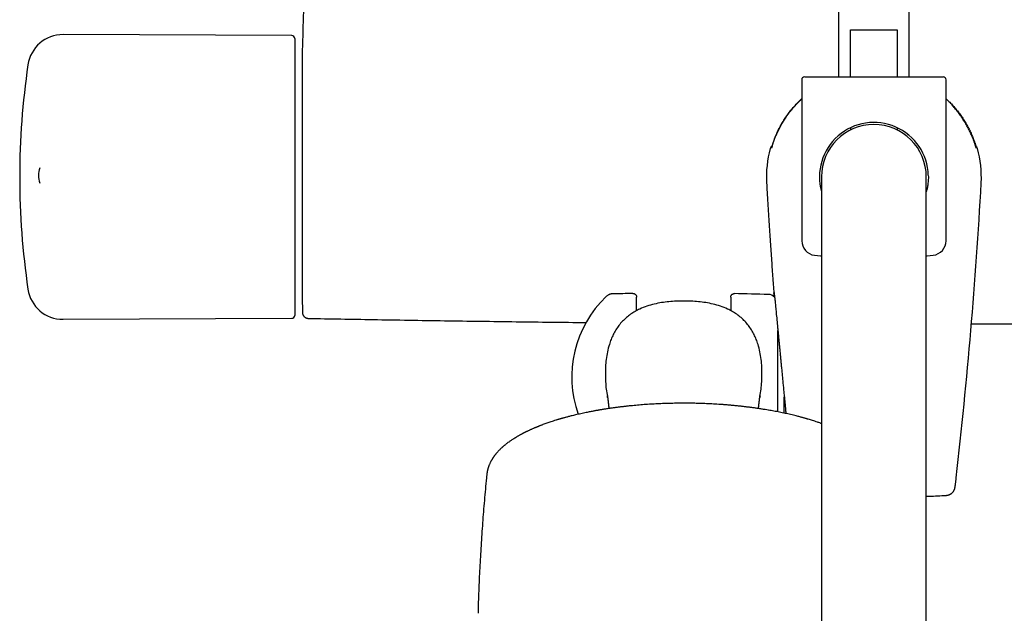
# Model space of a CAD drawing. Header units: millimetres. Extents: x 8 to 1577, y 12 to 2534.
# Tile 6 of 66: x 657 to 824, y 1139 to 1240. Entities that reach past the tile are written whole.
import ezdxf

# ---------------------------------------------------------------- set-up
doc = ezdxf.new("R2010")
doc.units = ezdxf.units.MM

msp = doc.modelspace()

# ---------------------------------------------------------------- linework, layer by layer
at = {"color": 7, "linetype": 'Continuous', "lineweight": 30}
for p, q in [((796.1, 1268.85), (796.1, 1230.15)), ((808.1, 1230.15), (808.1, 1268.85)), ((798.13, 1238.15), (806.07, 1238.15)), ((798.13, 1230.15), (798.13, 1238.15)), ((806.07, 1238.15), (806.07, 1230.15)), ((703.24, 1237.15), (664.4, 1237.32)), ((703.74, 1236.65), (703.74, 1213.35)), ((705.03, 1234.65), (705.03, 1191.65)), ((789.85, 1229.65), (789.85, 1202.33)), ((790.35, 1230.15), (813.85, 1230.15)), ((796.04, 1230.15), (796.1, 1230.17)), ((796.09, 1230.15), (796.1, 1230.15)), ((808.1, 1230.17), (808.14, 1230.15)), ((808.11, 1230.15), (808.1, 1230.15)), ((814.35, 1202.33), (814.35, 1229.65)), ((798.1, 1221.49), (798.1, 1221.1)), ((806.1, 1221.1), (806.1, 1221.49)), ((784.5, 1217.98), (784.5, 1217.98)), ((819.46, 1218.28), (819.45, 1218.32)), ((819.7, 1217.98), (819.7, 1217.98)), ((703.74, 1213.35), (703.74, 1189.65)), ((793.2, 1213.15), (793.2, 1183.15)), ((811, 1183.15), (811, 1213.15)), ((783.89, 1212.13), (783.9, 1212.13)), ((761.8, 1190.44), (761.8, 1192.76)), ((777.8, 1192.74), (777.8, 1190.44)), ((664.4, 1188.98), (703.24, 1189.15)), ((785.8, 1173.26), (785.8, 1187.09)), ((793.2, 1183.15), (793.2, 893.15)), ((811, 893.15), (811, 1183.15)), ((756.88, 1175.77), (756.9, 1175.69)), ((782.7, 1175.69), (782.72, 1175.78)), ((786.77, 1177.02), (786.8, 1176.64)), ((786.8, 1176.64), (786.81, 1176.57)), ((786.81, 1176.57), (786.87, 1175.99)), ((786.87, 1175.9), (786.87, 1175.78)), ((786.87, 1173.04), (786.87, 1175.74)), ((755.47, 1173.57), (755.41, 1173.56)), ((784.19, 1173.56), (784.17, 1173.56))]:
    msp.add_line(p, q, dxfattribs=at)
at = {"color": 7, "linetype": 'Continuous', "lineweight": 30, "flags": 128}
for points in [[(792.03, 1199.85), (793.04, 1199.73), (793.2, 1199.71)], [(811, 1199.71), (811.16, 1199.73), (812.16, 1199.85)]]:
    msp.add_lwpolyline(points, dxfattribs=at)
at = {"color": 7, "linetype": 'Continuous', "lineweight": 30}
for centre, radius, start, end in [((1504.74, 1213.15), 800, 177.52336, 178.45961), ((664.38, 1231.32), 6, 89.75, 171.5732), ((703.24, 1236.65), 0.5, 0, 89.75), ((705.23, 1234.65), 0.2, 178.4596, 180), ((787.04, 1213.15), 130, 171.5732, 188.4268), ((790.35, 1229.65), 0.5, 90, 180), ((813.85, 1229.65), 0.5, 0, 90), ((802.1, 1213.15), 9.25, 1.6911, 195.7513), ((802.1, 1213.15), 8.9, 0, 180), ((802.1, 1213.15), 18.25, 164.6448, 183.2074), ((784.98, 1217.85), 0.5, 112.3952, 164.6113), ((819.22, 1217.85), 0.5, 15.382, 67.7194), ((802.1, 1213.15), 18.25, 356.7926, 15.3552), ((664.24, 1213.36), 4, 160.7062, 198.1043), ((-62.85, 1261.62), 884.56, 353.53807, 356.79257), ((792.35, 1202.33), 2.5, 180, 262.7727), ((811.85, 1202.33), 2.5, 277.2273, 0), ((664.38, 1194.98), 6, 188.4268, 270.25), ((769.8, 1179.15), 19, 133.8657, 199.3624), ((769.07, 693.42), 500, 90.903, 91.3024), ((769.07, 693.42), 500, 88.2697, 88.9295), ((784.12, 1191.6), 1.6, 45.3164, 88.2697), ((705.23, 1191.65), 0.2, 180, 181.5404), ((1504.74, 1213.15), 800, 181.54039, 181.6478), ((703.24, 1189.65), 0.5, 270.25, 0)]:
    msp.add_arc(centre, radius, start, end, dxfattribs=at)
for points, knots in [([(785.22, 1219.65), (785.28, 1219.8), (785.4, 1220.1), (785.65, 1220.68), (785.99, 1221.39), (786.44, 1222.2), (786.91, 1222.96), (787.38, 1223.66), (787.88, 1224.31), (788.39, 1224.92), (788.88, 1225.47), (789.36, 1225.96), (789.67, 1226.26), (789.84, 1226.41), (789.85, 1226.42)], [0, 0, 0, 0, 0.058667, 0.117334, 0.231492, 0.34565, 0.45097, 0.556289, 0.652673, 0.749057, 0.842387, 0.918611, 0.994857, 1, 1, 1, 1]), ([(785.47, 1220.14), (785.57, 1220.37), (785.77, 1220.83), (786.11, 1221.5), (786.47, 1222.16), (786.86, 1222.81), (787.28, 1223.45), (787.73, 1224.07), (788.21, 1224.67), (788.69, 1225.22), (789.16, 1225.72), (789.53, 1226.09), (789.77, 1226.31), (789.85, 1226.38)], [0, 0, 0, 0, 0.097522, 0.195546, 0.29357, 0.392543, 0.491517, 0.591456, 0.691394, 0.791859, 0.874911, 0.95799, 1, 1, 1, 1]), ([(814.35, 1226.42), (814.47, 1226.31), (814.78, 1226.03), (815.26, 1225.54), (815.78, 1224.96), (816.28, 1224.36), (816.75, 1223.75), (817.19, 1223.11), (817.6, 1222.46), (817.99, 1221.78), (818.35, 1221.09), (818.69, 1220.38), (818.88, 1219.89), (818.98, 1219.65)], [0, 0, 0, 0, 0.0567956, 0.1516561, 0.2470437, 0.3397536, 0.4329509, 0.5261485, 0.6202625, 0.7143766, 0.809417, 0.9044576, 1, 1, 1, 1]), ([(818.73, 1220.14), (818.63, 1220.37), (818.43, 1220.83), (818.09, 1221.5), (817.73, 1222.16), (817.34, 1222.81), (816.91, 1223.45), (816.46, 1224.07), (815.98, 1224.67), (815.51, 1225.22), (815.04, 1225.72), (814.66, 1226.09), (814.43, 1226.31), (814.35, 1226.38)], [0, 0, 0, 0, 0.097522, 0.195546, 0.29357, 0.392543, 0.491517, 0.591456, 0.691394, 0.791859, 0.874911, 0.95799, 1, 1, 1, 1]), ([(785.22, 1219.65), (785.19, 1219.57), (785.13, 1219.41), (785.04, 1219.18), (784.96, 1218.96), (784.89, 1218.76), (784.83, 1218.57), (784.78, 1218.42), (784.76, 1218.35), (784.75, 1218.32)], [0, 0, 0, 0, 0.15105, 0.302527, 0.453524, 0.603655, 0.754276, 0.904344, 1, 1, 1, 1]), ([(784.85, 1218.49), (784.86, 1218.52), (784.89, 1218.6), (784.94, 1218.76), (785.01, 1218.94), (785.08, 1219.15), (785.16, 1219.37), (785.25, 1219.61), (785.36, 1219.86), (785.43, 1220.05), (785.47, 1220.14)], [0, 0, 0, 0, 0.077937, 0.199118, 0.319966, 0.44672, 0.573843, 0.700636, 0.850311, 1, 1, 1, 1]), ([(819.35, 1218.48), (819.33, 1218.52), (819.31, 1218.6), (819.25, 1218.76), (819.19, 1218.94), (819.12, 1219.15), (819.04, 1219.37), (818.94, 1219.61), (818.84, 1219.86), (818.77, 1220.05), (818.73, 1220.14)], [0, 0, 0, 0, 0.079324, 0.200322, 0.320989, 0.447552, 0.574484, 0.701086, 0.850536, 1, 1, 1, 1]), ([(818.98, 1219.65), (819.01, 1219.57), (819.07, 1219.41), (819.16, 1219.18), (819.24, 1218.96), (819.31, 1218.76), (819.37, 1218.57), (819.42, 1218.42), (819.44, 1218.34), (819.45, 1218.31)], [0, 0, 0, 0, 0.1505679, 0.3015613, 0.4520767, 0.6017283, 0.7518693, 0.9014577, 1, 1, 1, 1]), ([(784.86, 1218.49), (784.85, 1218.48), (784.84, 1218.43), (784.81, 1218.36), (784.79, 1218.28), (784.76, 1218.21), (784.75, 1218.16), (784.73, 1218.12), (784.72, 1218.09), (784.71, 1218.07), (784.71, 1218.06), (784.71, 1218.06), (784.71, 1218.06)], [0, 0, 0, 0, 0.058027, 0.192193, 0.325449, 0.456897, 0.585403, 0.696711, 0.795516, 0.891197, 0.971899, 1, 1, 1, 1]), ([(784.75, 1218.33), (784.75, 1218.31), (784.74, 1218.3), (784.74, 1218.28), (784.73, 1218.28)], [0, 0, 0, 0, 0.6606186, 1, 1, 1, 1]), ([(819.49, 1218.06), (819.49, 1218.06), (819.49, 1218.06), (819.48, 1218.07), (819.48, 1218.09), (819.47, 1218.11), (819.45, 1218.16), (819.44, 1218.21), (819.42, 1218.27), (819.39, 1218.35), (819.37, 1218.42), (819.35, 1218.47), (819.34, 1218.49)], [0, 0, 0, 0, 0.036144, 0.110782, 0.200785, 0.301883, 0.411298, 0.529931, 0.65483, 0.784012, 0.91604, 1, 1, 1, 1]), ([(811.34, 1213.42), (811.35, 1213.27), (811.35, 1212.96), (811.33, 1212.52), (811.29, 1212.12), (811.25, 1211.75), (811.17, 1211.33), (811.09, 1210.96), (811.02, 1210.71), (811, 1210.64)], [0, 0, 0, 0, 0.163557, 0.328086, 0.459037, 0.590106, 0.721076, 0.92029, 1, 1, 1, 1]), ([(783.88, 1212.13), (783.91, 1211.6), (783.97, 1210.46), (784.07, 1208.7), (784.19, 1206.89), (784.3, 1205.13), (784.41, 1203.41), (784.52, 1201.76), (784.63, 1200.15), (784.74, 1198.59), (784.85, 1197.07), (784.96, 1195.58), (785.07, 1194.15), (785.14, 1193.23), (785.17, 1192.79)], [0, 0, 0, 0, 0.081732, 0.177758, 0.271452, 0.362814, 0.451845, 0.537016, 0.619938, 0.700612, 0.779037, 0.856745, 0.932112, 1, 1, 1, 1]), ([(757.71, 1193.3), (757.66, 1193.29), (757.56, 1193.29), (757.43, 1193.27), (757.33, 1193.24), (757.25, 1193.22), (757.17, 1193.19), (757.07, 1193.15), (756.94, 1193.08), (756.79, 1192.99), (756.69, 1192.9), (756.63, 1192.85)], [0, 0, 0, 0, 0.127121, 0.236127, 0.326094, 0.396486, 0.452037, 0.543474, 0.666056, 0.81889, 1, 1, 1, 1]), ([(761.19, 1193.36), (761.2, 1193.36), (761.25, 1193.36), (761.33, 1193.35), (761.43, 1193.32), (761.52, 1193.27), (761.6, 1193.21), (761.67, 1193.14), (761.73, 1193.06), (761.77, 1192.96), (761.79, 1192.86), (761.8, 1192.8), (761.8, 1192.76)], [0, 0, 0, 0, 0.028109, 0.14952, 0.254326, 0.36217, 0.466961, 0.57479, 0.679573, 0.787394, 0.892178, 1, 1, 1, 1]), ([(777.8, 1192.74), (777.8, 1192.77), (777.8, 1192.84), (777.83, 1192.94), (777.87, 1193.03), (777.93, 1193.11), (778, 1193.19), (778.08, 1193.25), (778.17, 1193.29), (778.27, 1193.33), (778.35, 1193.34), (778.4, 1193.34), (778.41, 1193.34)], [0, 0, 0, 0, 0.104591, 0.212216, 0.316807, 0.424431, 0.52903, 0.636661, 0.741274, 0.84892, 0.971943, 1, 1, 1, 1]), ([(785.18, 1192.79), (785.17, 1192.83), (785.16, 1192.95), (785.15, 1193.12), (785.14, 1193.31), (785.13, 1193.42), (785.13, 1193.45), (785.13, 1193.45)], [0, 0, 0, 0, 0.1046626, 0.399741, 0.6951143, 0.9915925, 1, 1, 1, 1]), ([(785.14, 1193.53), (785.14, 1193.53), (785.14, 1193.53), (785.15, 1193.52), (785.15, 1193.5), (785.15, 1193.47), (785.16, 1193.43), (785.17, 1193.38), (785.17, 1193.31), (785.18, 1193.23), (785.19, 1193.14), (785.21, 1193.03), (785.21, 1192.95), (785.22, 1192.9), (785.22, 1192.9)], [0, 0, 0, 0, 0.027089, 0.088547, 0.162351, 0.248438, 0.343581, 0.44474, 0.549577, 0.656587, 0.76484, 0.873746, 0.982903, 1, 1, 1, 1]), ([(785.22, 1192.91), (785.23, 1192.85), (785.24, 1192.71), (785.27, 1192.44), (785.31, 1192.1), (785.34, 1191.72), (785.39, 1191.3), (785.43, 1190.84), (785.48, 1190.34), (785.53, 1189.81), (785.59, 1189.24), (785.65, 1188.65), (785.71, 1188.02), (785.77, 1187.36), (785.84, 1186.67), (785.91, 1185.96), (785.98, 1185.22), (786.05, 1184.47), (786.13, 1183.69), (786.2, 1182.9), (786.28, 1182.08), (786.36, 1181.26), (786.44, 1180.42), (786.52, 1179.58), (786.6, 1178.73), (786.68, 1177.88), (786.74, 1177.31), (786.77, 1177.02)], [0, 0, 0, 0, 0.028801, 0.06915, 0.109441, 0.149783, 0.190289, 0.231047, 0.271677, 0.312089, 0.352395, 0.392703, 0.433123, 0.473764, 0.514518, 0.555018, 0.595361, 0.635656, 0.676009, 0.71653, 0.757298, 0.797916, 0.838322, 0.878626, 0.918935, 0.959357, 1, 1, 1, 1]), ([(769.8, 1192.08), (769.38, 1192.08), (768.55, 1192.07), (767.3, 1191.98), (766.04, 1191.82), (764.79, 1191.57), (763.54, 1191.22), (762.46, 1190.79), (761.54, 1190.32), (760.78, 1189.84), (760.06, 1189.28), (759.39, 1188.65), (758.8, 1187.95), (758.28, 1187.19), (757.84, 1186.4), (757.47, 1185.58), (757.12, 1184.59), (756.83, 1183.46), (756.62, 1182.18), (756.52, 1180.91), (756.49, 1179.64), (756.52, 1178.37), (756.62, 1177.13), (756.77, 1176.32), (756.85, 1175.93)], [0, 0, 0, 0, 0.050176, 0.100545, 0.151437, 0.203267, 0.256222, 0.310008, 0.346336, 0.383134, 0.420584, 0.458314, 0.4957, 0.532833, 0.569734, 0.606365, 0.642642, 0.695882, 0.747789, 0.798941, 0.84973, 0.900584, 0.95191, 1, 1, 1, 1]), ([(782.75, 1175.92), (782.82, 1176.31), (782.97, 1177.13), (783.07, 1178.37), (783.11, 1179.64), (783.08, 1180.9), (782.97, 1182.18), (782.77, 1183.46), (782.48, 1184.59), (782.13, 1185.57), (781.76, 1186.4), (781.32, 1187.19), (780.8, 1187.94), (780.21, 1188.65), (779.55, 1189.28), (778.82, 1189.84), (778.06, 1190.32), (777.14, 1190.79), (776.06, 1191.22), (774.81, 1191.57), (773.56, 1191.82), (772.3, 1191.98), (771.05, 1192.07), (770.22, 1192.08), (769.8, 1192.08)], [0, 0, 0, 0, 0.048433, 0.099669, 0.150424, 0.201161, 0.252348, 0.304275, 0.35743, 0.393662, 0.430283, 0.46719, 0.504324, 0.541685, 0.579341, 0.616788, 0.653592, 0.689929, 0.74373, 0.79669, 0.848526, 0.899427, 0.949807, 1, 1, 1, 1]), ([(705.07, 1190.1), (705.07, 1190.07), (705.08, 1189.99), (705.1, 1189.88), (705.13, 1189.79), (705.17, 1189.69), (705.22, 1189.61), (705.27, 1189.54), (705.32, 1189.47), (705.38, 1189.41), (705.47, 1189.33), (705.57, 1189.27), (705.68, 1189.21), (705.79, 1189.17), (705.92, 1189.14), (706.01, 1189.14), (706.05, 1189.13)], [0, 0, 0, 0, 0.076828, 0.149223, 0.216126, 0.276676, 0.346412, 0.402685, 0.450114, 0.509837, 0.58394, 0.671747, 0.745847, 0.826053, 0.911229, 1, 1, 1, 1]), ([(706.05, 1189.13), (709.72, 1189.07), (717.43, 1188.93), (729.2, 1188.74), (741.26, 1188.57), (749.27, 1188.48), (753.22, 1188.43)], [0, 0, 0, 0, 0.233103, 0.490667, 0.748229, 1, 1, 1, 1]), ([(818.65, 1188.19), (821.23, 1188.2), (827.87, 1188.23), (838.55, 1188.31), (850.7, 1188.43), (862.85, 1188.57), (875, 1188.74), (886.77, 1188.93), (894.48, 1189.07), (898.15, 1189.13)], [0, 0, 0, 0, 0.097527, 0.250359, 0.403192, 0.556026, 0.708862, 0.861699, 1, 1, 1, 1]), ([(756.83, 1176), (756.83, 1176), (756.83, 1176), (756.83, 1176), (756.83, 1176), (756.83, 1175.99), (756.84, 1175.99), (756.84, 1175.99), (756.84, 1175.98), (756.84, 1175.98), (756.84, 1175.97), (756.84, 1175.97), (756.84, 1175.96), (756.84, 1175.96), (756.84, 1175.95), (756.84, 1175.94), (756.84, 1175.93), (756.85, 1175.92), (756.85, 1175.91), (756.85, 1175.9), (756.85, 1175.88), (756.85, 1175.87), (756.86, 1175.85), (756.86, 1175.83), (756.86, 1175.81), (756.87, 1175.79), (756.87, 1175.77), (756.87, 1175.76), (756.87, 1175.74), (756.87, 1175.73), (756.88, 1175.71), (756.88, 1175.7), (756.88, 1175.67), (756.89, 1175.65), (756.89, 1175.62), (756.89, 1175.59), (756.9, 1175.56), (756.9, 1175.53), (756.91, 1175.5), (756.91, 1175.48), (756.91, 1175.45), (756.92, 1175.43), (756.92, 1175.4), (756.92, 1175.38), (756.92, 1175.36), (756.93, 1175.34), (756.93, 1175.31), (756.93, 1175.28), (756.94, 1175.23), (756.95, 1175.17), (756.95, 1175.13), (756.96, 1175.09), (756.96, 1175.07), (756.96, 1175.05), (756.97, 1175.03), (756.97, 1175), (756.97, 1174.98), (756.97, 1174.95), (756.98, 1174.93), (756.98, 1174.9), (756.98, 1174.87), (756.99, 1174.83), (756.99, 1174.8), (756.99, 1174.77), (757, 1174.74), (757, 1174.71), (757, 1174.69), (757.01, 1174.66), (757.01, 1174.64), (757.01, 1174.62), (757.01, 1174.59), (757.02, 1174.57), (757.02, 1174.54), (757.02, 1174.51), (757.03, 1174.48), (757.03, 1174.44), (757.03, 1174.4), (757.04, 1174.36), (757.04, 1174.32), (757.05, 1174.29), (757.05, 1174.25), (757.05, 1174.21), (757.06, 1174.18), (757.06, 1174.15), (757.06, 1174.12), (757.07, 1174.1), (757.07, 1174.07), (757.07, 1174.05), (757.07, 1174.03), (757.07, 1174.01), (757.08, 1173.98), (757.08, 1173.95), (757.08, 1173.92), (757.09, 1173.89), (757.09, 1173.86), (757.09, 1173.83), (757.09, 1173.82)], [0, 0, 0, 0, 0.002687, 0.020058, 0.036521, 0.050454, 0.063688, 0.076819, 0.090088, 0.103495, 0.116777, 0.127542, 0.137738, 0.147365, 0.156423, 0.165146, 0.182778, 0.201117, 0.214704, 0.228859, 0.243589, 0.258512, 0.272879, 0.290032, 0.306574, 0.322686, 0.338425, 0.347116, 0.356409, 0.366305, 0.376804, 0.387906, 0.399516, 0.415856, 0.432813, 0.450319, 0.467514, 0.480626, 0.493386, 0.505743, 0.517435, 0.52864, 0.539114, 0.548856, 0.557937, 0.566996, 0.576186, 0.585505, 0.60773, 0.630141, 0.652513, 0.659994, 0.667443, 0.674861, 0.682247, 0.689601, 0.697228, 0.705378, 0.714032, 0.723206, 0.732901, 0.743117, 0.753649, 0.763284, 0.772073, 0.780015, 0.787109, 0.792741, 0.798446, 0.804654, 0.811365, 0.818579, 0.826297, 0.834518, 0.843242, 0.85247, 0.8622, 0.872434, 0.88288, 0.892816, 0.902208, 0.911055, 0.919358, 0.92635, 0.932903, 0.939017, 0.944692, 0.949928, 0.954725, 0.959318, 0.964918, 0.971156, 0.978031, 0.985544, 0.993695, 1, 1, 1, 1]), ([(756.9, 1175.69), (756.89, 1175.7), (756.89, 1175.71), (756.89, 1175.73), (756.88, 1175.75), (756.88, 1175.77), (756.88, 1175.79), (756.87, 1175.8), (756.87, 1175.82), (756.87, 1175.83), (756.86, 1175.84), (756.86, 1175.85), (756.86, 1175.86), (756.86, 1175.87), (756.86, 1175.88), (756.85, 1175.89), (756.85, 1175.9), (756.85, 1175.91), (756.85, 1175.92), (756.85, 1175.93), (756.84, 1175.94), (756.84, 1175.95), (756.84, 1175.95), (756.84, 1175.96), (756.84, 1175.96), (756.84, 1175.97), (756.84, 1175.97), (756.84, 1175.98), (756.84, 1175.98), (756.84, 1175.98), (756.84, 1175.98), (756.84, 1175.99), (756.84, 1175.99), (756.83, 1175.99), (756.83, 1175.99)], [0, 0, 0, 0, 0.032814, 0.081225, 0.12684, 0.169656, 0.206442, 0.240873, 0.272946, 0.30266, 0.330014, 0.355007, 0.378737, 0.401031, 0.422948, 0.44449, 0.465656, 0.486446, 0.53396, 0.579382, 0.618167, 0.655281, 0.691108, 0.726058, 0.771292, 0.814964, 0.857075, 0.876385, 0.895347, 0.913962, 0.932634, 0.953108, 0.97701, 1, 1, 1, 1]), ([(782.51, 1173.83), (782.51, 1173.84), (782.51, 1173.86), (782.51, 1173.89), (782.52, 1173.93), (782.52, 1173.97), (782.52, 1174.01), (782.53, 1174.05), (782.53, 1174.08), (782.53, 1174.11), (782.54, 1174.14), (782.54, 1174.17), (782.54, 1174.19), (782.54, 1174.22), (782.55, 1174.25), (782.55, 1174.29), (782.56, 1174.35), (782.56, 1174.4), (782.57, 1174.44), (782.57, 1174.48), (782.58, 1174.52), (782.58, 1174.56), (782.58, 1174.6), (782.59, 1174.63), (782.59, 1174.66), (782.6, 1174.69), (782.6, 1174.72), (782.6, 1174.76), (782.61, 1174.79), (782.61, 1174.83), (782.61, 1174.86), (782.62, 1174.89), (782.62, 1174.94), (782.63, 1174.99), (782.64, 1175.06), (782.65, 1175.13), (782.65, 1175.2), (782.66, 1175.26), (782.67, 1175.31), (782.67, 1175.35), (782.68, 1175.39), (782.68, 1175.42), (782.69, 1175.46), (782.69, 1175.49), (782.69, 1175.51), (782.7, 1175.54), (782.7, 1175.56), (782.7, 1175.59), (782.71, 1175.62), (782.71, 1175.64), (782.72, 1175.67), (782.72, 1175.7), (782.72, 1175.72), (782.73, 1175.75), (782.73, 1175.76), (782.73, 1175.78), (782.73, 1175.8), (782.74, 1175.81), (782.74, 1175.83), (782.74, 1175.84), (782.74, 1175.85), (782.74, 1175.86), (782.74, 1175.88), (782.75, 1175.89), (782.75, 1175.9), (782.75, 1175.91), (782.75, 1175.92), (782.75, 1175.93), (782.75, 1175.94), (782.76, 1175.94), (782.76, 1175.95), (782.76, 1175.96), (782.76, 1175.97), (782.76, 1175.98), (782.76, 1175.98), (782.76, 1175.99), (782.76, 1175.99), (782.76, 1175.99), (782.76, 1175.99), (782.76, 1176), (782.76, 1176), (782.76, 1176), (782.76, 1176), (782.76, 1176), (782.76, 1176)], [0, 0, 0, 0, 0.006838, 0.015514, 0.024483, 0.033246, 0.04154, 0.050483, 0.058808, 0.066516, 0.073605, 0.080077, 0.08593, 0.091452, 0.097153, 0.109716, 0.123113, 0.137346, 0.146287, 0.155529, 0.165212, 0.175526, 0.186471, 0.195514, 0.204947, 0.214769, 0.224981, 0.235432, 0.248035, 0.259727, 0.270536, 0.281141, 0.291838, 0.313119, 0.334758, 0.361014, 0.387813, 0.414615, 0.431458, 0.448132, 0.464298, 0.479722, 0.494403, 0.508438, 0.521589, 0.534739, 0.547989, 0.561928, 0.576654, 0.592168, 0.608276, 0.62442, 0.640563, 0.656705, 0.669388, 0.681871, 0.693869, 0.70538, 0.716405, 0.728508, 0.740701, 0.753337, 0.766414, 0.779627, 0.79241, 0.804751, 0.816814, 0.828312, 0.84061, 0.853707, 0.867602, 0.882229, 0.897476, 0.913339, 0.924036, 0.934995, 0.946194, 0.956958, 0.966984, 0.976274, 0.984356, 0.991784, 0.998557, 1, 1, 1, 1]), ([(782.76, 1175.99), (782.76, 1175.99), (782.76, 1175.99), (782.76, 1175.99), (782.76, 1175.99), (782.76, 1175.99), (782.76, 1175.99), (782.76, 1175.99), (782.76, 1175.99), (782.76, 1175.99), (782.76, 1175.98), (782.76, 1175.98), (782.76, 1175.98), (782.76, 1175.98), (782.76, 1175.98), (782.76, 1175.98), (782.76, 1175.97), (782.76, 1175.97), (782.76, 1175.96), (782.76, 1175.95), (782.75, 1175.94), (782.75, 1175.93), (782.75, 1175.93), (782.75, 1175.92), (782.75, 1175.91), (782.75, 1175.91), (782.75, 1175.9), (782.74, 1175.89), (782.74, 1175.88), (782.74, 1175.87), (782.74, 1175.86), (782.73, 1175.84), (782.73, 1175.83), (782.73, 1175.81), (782.72, 1175.8), (782.72, 1175.78), (782.72, 1175.76), (782.71, 1175.74), (782.71, 1175.72), (782.7, 1175.7), (782.7, 1175.69), (782.7, 1175.69)], [0, 0, 0, 0, 0.00034, 0.018268, 0.036119, 0.054039, 0.073926, 0.096358, 0.120865, 0.147825, 0.177237, 0.2091, 0.236355, 0.265176, 0.295405, 0.324949, 0.353162, 0.388094, 0.420746, 0.451117, 0.476697, 0.500402, 0.522233, 0.534222, 0.546305, 0.559818, 0.574786, 0.594501, 0.616277, 0.640113, 0.666009, 0.693962, 0.723973, 0.756038, 0.790159, 0.826331, 0.864556, 0.904829, 0.94715, 0.988927, 1, 1, 1, 1]), ([(786.87, 1175.99), (786.94, 1175.18), (787.04, 1174.16), (787.14, 1173.19), (787.16, 1172.98)], [0, 0, 0, 0, 0.785068, 1, 1, 1, 1]), ([(786.87, 1175.99), (786.87, 1175.98), (786.87, 1175.96), (786.87, 1175.95), (786.87, 1175.95)], [0, 0, 0, 0, 0.498121, 1, 1, 1, 1]), ([(769.8, 1174.73), (769.58, 1174.73), (769.28, 1174.73), (768.82, 1174.73), (768.44, 1174.72), (767.97, 1174.71), (767.49, 1174.7), (766.98, 1174.69), (766.45, 1174.67), (765.91, 1174.65), (765.36, 1174.62), (764.81, 1174.6), (764.25, 1174.56), (763.68, 1174.53), (763.11, 1174.49), (762.54, 1174.44), (761.96, 1174.39), (761.39, 1174.34), (760.81, 1174.29), (760.24, 1174.23), (759.66, 1174.16), (759.09, 1174.1), (758.52, 1174.02), (757.95, 1173.95), (757.38, 1173.87), (756.82, 1173.79), (756.26, 1173.7), (755.81, 1173.62), (755.55, 1173.58), (755.47, 1173.57)], [0, 0, 0, 0, 0.04428, 0.062249, 0.092088, 0.123095, 0.156381, 0.191145, 0.227065, 0.263884, 0.301417, 0.339528, 0.378113, 0.417092, 0.456404, 0.495996, 0.535828, 0.575867, 0.616084, 0.656456, 0.696961, 0.737584, 0.778309, 0.819122, 0.860011, 0.900966, 0.941979, 0.983039, 1, 1, 1, 1]), ([(784.17, 1173.56), (784, 1173.59), (783.63, 1173.65), (783.05, 1173.74), (782.44, 1173.84), (781.84, 1173.92), (781.25, 1174), (780.68, 1174.07), (780.11, 1174.14), (779.54, 1174.21), (778.96, 1174.27), (778.38, 1174.33), (777.8, 1174.38), (777.21, 1174.43), (776.63, 1174.48), (776.04, 1174.52), (775.45, 1174.56), (774.86, 1174.59), (774.27, 1174.62), (773.68, 1174.65), (773.1, 1174.67), (772.52, 1174.69), (771.95, 1174.71), (771.43, 1174.72), (770.97, 1174.72), (770.56, 1174.73), (770.18, 1174.73), (769.92, 1174.73), (769.8, 1174.73)], [0, 0, 0, 0, 0.0370549, 0.0814995, 0.1262213, 0.17111, 0.2115362, 0.2519844, 0.2924488, 0.332926, 0.3734122, 0.4139031, 0.4543931, 0.4948758, 0.5353428, 0.5757831, 0.6161815, 0.6565166, 0.6967559, 0.7368472, 0.7766998, 0.8161391, 0.8547768, 0.8915369, 0.9233075, 0.9475651, 0.9753442, 1, 1, 1, 1]), ([(755.42, 1173.56), (755.38, 1173.55), (755.27, 1173.53), (755.1, 1173.5), (754.89, 1173.47), (754.66, 1173.42), (754.39, 1173.37), (754.09, 1173.32), (753.76, 1173.25), (753.41, 1173.18), (753, 1173.1), (752.56, 1173), (752.1, 1172.9), (751.66, 1172.8), (751.26, 1172.71), (750.88, 1172.62), (750.55, 1172.53), (750.25, 1172.46), (750, 1172.39), (749.76, 1172.32), (749.54, 1172.26), (749.34, 1172.21), (749.16, 1172.16), (749.03, 1172.12), (748.93, 1172.09), (748.87, 1172.08), (748.81, 1172.06), (748.74, 1172.04), (748.65, 1172.01), (748.54, 1171.98), (748.41, 1171.94), (748.25, 1171.89), (747.99, 1171.81), (747.66, 1171.71), (747.27, 1171.58), (746.9, 1171.46), (746.56, 1171.34), (746.22, 1171.22), (745.94, 1171.11), (745.72, 1171.03), (745.55, 1170.97), (745.4, 1170.91), (745.26, 1170.85), (745.13, 1170.8), (745.01, 1170.75), (744.87, 1170.69), (744.72, 1170.63), (744.56, 1170.57), (744.39, 1170.5), (744.21, 1170.42), (744.03, 1170.34), (743.86, 1170.26), (743.7, 1170.19), (743.54, 1170.11), (743.37, 1170.03), (743.21, 1169.96), (743.08, 1169.9), (742.99, 1169.85), (742.91, 1169.81), (742.85, 1169.78), (742.79, 1169.75), (742.72, 1169.71), (742.62, 1169.67), (742.5, 1169.6), (742.38, 1169.54), (742.25, 1169.47), (742.12, 1169.4), (741.98, 1169.32), (741.84, 1169.24), (741.69, 1169.16), (741.54, 1169.08), (741.4, 1168.99), (741.28, 1168.92), (741.16, 1168.84), (741.04, 1168.77), (740.93, 1168.7), (740.79, 1168.61), (740.61, 1168.5), (740.4, 1168.35), (740.19, 1168.2), (739.96, 1168.04), (739.76, 1167.89), (739.59, 1167.75), (739.44, 1167.64), (739.31, 1167.53), (739.21, 1167.44), (739.12, 1167.37), (739.05, 1167.3), (738.97, 1167.23), (738.88, 1167.15), (738.76, 1167.04), (738.62, 1166.91), (738.49, 1166.77), (738.36, 1166.63), (738.23, 1166.5), (738.12, 1166.37), (738.01, 1166.25), (737.92, 1166.14), (737.84, 1166.04), (737.77, 1165.95), (737.71, 1165.87), (737.64, 1165.79), (737.57, 1165.69), (737.51, 1165.59), (737.45, 1165.51), (737.4, 1165.44), (737.36, 1165.38), (737.33, 1165.33), (737.3, 1165.28), (737.28, 1165.25), (737.26, 1165.22), (737.24, 1165.18), (737.21, 1165.14), (737.18, 1165.08), (737.14, 1165.01), (737.09, 1164.93), (737.06, 1164.86), (737, 1164.76), (736.93, 1164.62), (736.85, 1164.44), (736.79, 1164.3), (736.75, 1164.19), (736.72, 1164.12), (736.7, 1164.06), (736.68, 1164), (736.65, 1163.94), (736.63, 1163.87), (736.6, 1163.78), (736.57, 1163.68), (736.54, 1163.59), (736.52, 1163.5), (736.5, 1163.43), (736.49, 1163.37), (736.48, 1163.33), (736.47, 1163.29), (736.46, 1163.25), (736.45, 1163.21), (736.44, 1163.15), (736.42, 1163.07), (736.41, 1162.97), (736.39, 1162.86), (736.37, 1162.72), (736.36, 1162.62), (736.35, 1162.57)], [0, 0, 0, 0, 0.004248, 0.00956, 0.015939, 0.023387, 0.031903, 0.041309, 0.051749, 0.063221, 0.075726, 0.091674, 0.107078, 0.121652, 0.135396, 0.14831, 0.160394, 0.17009, 0.179176, 0.187652, 0.195517, 0.202771, 0.209197, 0.21448, 0.217165, 0.219415, 0.221272, 0.223656, 0.226944, 0.231054, 0.236038, 0.241894, 0.248507, 0.264406, 0.279348, 0.293332, 0.306469, 0.31961, 0.332933, 0.340041, 0.347077, 0.353444, 0.359061, 0.363929, 0.369417, 0.37525, 0.381645, 0.388273, 0.395417, 0.403491, 0.412765, 0.41921, 0.426131, 0.433527, 0.441398, 0.449378, 0.455038, 0.459692, 0.463338, 0.466018, 0.468607, 0.471466, 0.476506, 0.482215, 0.488592, 0.494748, 0.50129, 0.50821, 0.515509, 0.523189, 0.531158, 0.538462, 0.54543, 0.551575, 0.557717, 0.563904, 0.570136, 0.581569, 0.593688, 0.606572, 0.620357, 0.634495, 0.644169, 0.653657, 0.662607, 0.670201, 0.675191, 0.680049, 0.685493, 0.691522, 0.700931, 0.711085, 0.721693, 0.732275, 0.742524, 0.752304, 0.761178, 0.769063, 0.777187, 0.782559, 0.788311, 0.794686, 0.801685, 0.809527, 0.814368, 0.819436, 0.823916, 0.827621, 0.830551, 0.83268, 0.834733, 0.837144, 0.839912, 0.844488, 0.84967, 0.854766, 0.85967, 0.864382, 0.875467, 0.886975, 0.898859, 0.903588, 0.907951, 0.911846, 0.915276, 0.918916, 0.923247, 0.929008, 0.935528, 0.941491, 0.946565, 0.95075, 0.954412, 0.956583, 0.958735, 0.960867, 0.963278, 0.96672, 0.971233, 0.976815, 0.98347, 0.991198, 1, 1, 1, 1]), ([(793.2, 1171.28), (793.14, 1171.3), (792.92, 1171.38), (792.54, 1171.51), (792.1, 1171.65), (791.69, 1171.78), (791.32, 1171.9), (791.05, 1171.98), (790.86, 1172.04), (790.78, 1172.06), (790.72, 1172.08), (790.68, 1172.09), (790.64, 1172.1), (790.6, 1172.11), (790.54, 1172.13), (790.45, 1172.16), (790.32, 1172.19), (790.15, 1172.24), (789.96, 1172.29), (789.74, 1172.35), (789.49, 1172.42), (789.21, 1172.49), (788.7, 1172.62), (787.97, 1172.8), (787.03, 1173.01), (786.08, 1173.21), (785.14, 1173.39), (784.5, 1173.5), (784.2, 1173.56)], [0, 0, 0, 0, 0.02433, 0.083577, 0.139271, 0.186642, 0.230748, 0.271572, 0.284424, 0.294707, 0.301795, 0.305689, 0.308828, 0.313326, 0.319181, 0.33105, 0.346234, 0.364733, 0.386546, 0.411674, 0.440115, 0.471868, 0.506923, 0.610036, 0.711132, 0.8102, 0.907232, 1, 1, 1, 1]), ([(736.35, 1162.57), (736.34, 1162.4), (736.25, 1161.59), (736.12, 1160.14), (735.95, 1158.23), (735.79, 1156.32), (735.64, 1154.4), (735.51, 1152.49), (735.38, 1150.57), (735.27, 1148.65), (735.16, 1146.73), (735.07, 1144.81), (734.99, 1142.89), (734.92, 1140.98), (734.88, 1139.7), (734.87, 1139.06)], [0, 0, 0, 0, 0.022245, 0.10375, 0.185257, 0.266767, 0.348277, 0.429789, 0.511301, 0.592813, 0.674324, 0.755835, 0.837344, 0.918852, 1, 1, 1, 1]), ([(814.39, 1159.09), (814.41, 1159.09), (814.47, 1159.09), (814.58, 1159.11), (814.71, 1159.14), (814.83, 1159.17), (814.94, 1159.22), (815.05, 1159.27), (815.16, 1159.33), (815.26, 1159.4), (815.35, 1159.47), (815.43, 1159.55), (815.51, 1159.63), (815.57, 1159.71), (815.63, 1159.8), (815.68, 1159.88), (815.72, 1159.95), (815.75, 1160.02), (815.78, 1160.08), (815.8, 1160.13), (815.82, 1160.18), (815.83, 1160.22), (815.84, 1160.26), (815.85, 1160.3), (815.86, 1160.33), (815.87, 1160.36), (815.87, 1160.39), (815.88, 1160.43), (815.89, 1160.47), (815.9, 1160.52), (815.91, 1160.59), (815.92, 1160.67), (815.93, 1160.75), (815.94, 1160.85), (815.96, 1160.96), (815.97, 1161.05), (815.97, 1161.11), (815.98, 1161.13)], [0, 0, 0, 0, 0.0109728, 0.031735, 0.0522214, 0.0724339, 0.09237, 0.112023, 0.1313808, 0.1504246, 0.1691255, 0.1874384, 0.2052926, 0.2225748, 0.2391126, 0.2546814, 0.2690814, 0.2822742, 0.2944509, 0.3059746, 0.3172934, 0.3288606, 0.3410595, 0.3544507, 0.3696745, 0.3875316, 0.4090237, 0.4363644, 0.4717593, 0.5210644, 0.6031161, 0.6795018, 0.7514475, 0.8277342, 0.9008788, 0.972505, 1, 1, 1, 1]), ([(815.98, 1161.14), (815.98, 1161.15), (815.99, 1161.23), (816.01, 1161.39), (816.03, 1161.6), (816.06, 1161.81), (816.07, 1161.96), (816.08, 1162.05), (816.09, 1162.07)], [0, 0, 0, 0, 0.054092, 0.319715, 0.586679, 0.765073, 0.943468, 1, 1, 1, 1]), ([(811, 1158.93), (811.16, 1158.94), (812.29, 1158.97), (813.42, 1159.04), (814.39, 1159.09)], [0, 0, 0, 0, 0.140712, 1, 1, 1, 1])]:
    msp.add_open_spline(points, degree=3, knots=knots, dxfattribs=at)

doc.saveas('drawing.dxf')
